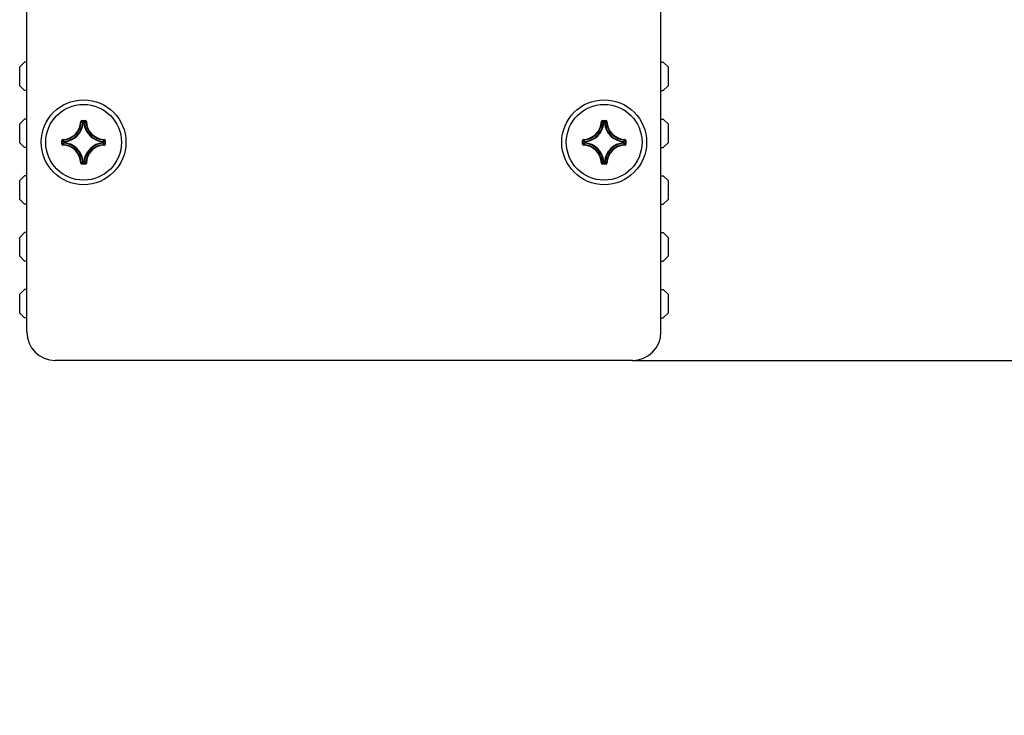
# Model space of a CAD drawing. Header units: millimetres. Extents: x 0 to 420, y 0 to 297.
# Tile 102 of 114: x 355 to 376, y 158 to 173. Entities that reach past the tile are written whole.
import ezdxf

# ---------------------------------------------------------------- set-up
doc = ezdxf.new("R2010")
doc.units = ezdxf.units.MM
doc.header["$LTSCALE"] = 23.1
doc.layers.get('0').update_dxf_attribs({"linetype": 'CONTINUOUS'})
for name, color, linetype in [('02___PRT_ALL_AXES', 7, 'CONTINUOUS'), ('AXES', 7, 'CONTINUOUS'), ('DIM_PILOTEES', 7, 'CONTINUOUS')]:
    doc.layers.add(name, color=color, linetype=linetype)
doc.styles.get("Standard").update_dxf_attribs({"font": 'txt', "width": 0.7})
doc.dimstyles.new('DIMSTYLE_3', dxfattribs={"dimtxt": 2.5, "dimasz": 3.5, "dimexe": 2, "dimexo": 0, "dimtad": 1, "dimdec": 0, "dimlfac": 5, "dimdsep": 46, "dimtxsty": 'STANDARD', "dimblk": '_FILLED', "dimblk1": '_FILLED', "dimblk2": '_FILLED', "dimcen": 0.09, "dimazin": 2, "dimtp": 0.3, "dimtm": 0.3, "dimtfac": 1, "dimtdec": 0, "dimtofl": 0, "dimtmove": 0, "dimatfit": 3, "dimldrblk": '_FILLED', "dimfxl": 1, "dimtolj": 1, "dimarcsym": 0})
doc.dimstyles.new('DIMSTYLE_6', dxfattribs={"dimtxt": 2.5, "dimasz": 3.5, "dimexe": 2, "dimexo": 0, "dimtad": 1, "dimdec": 0, "dimlfac": 5, "dimdsep": 46, "dimtxsty": 'STANDARD', "dimblk": '_FILLED', "dimblk1": '_FILLED', "dimblk2": '_FILLED', "dimcen": 0.09, "dimazin": 2, "dimtp": 0.5, "dimtm": 0.5, "dimtfac": 1, "dimtdec": 0, "dimtofl": 0, "dimtmove": 0, "dimatfit": 3, "dimldrblk": '_FILLED', "dimfxl": 1, "dimtolj": 1, "dimarcsym": 0})

# ---------------------------------------------------------------- blocks, each defined once
blk = doc.blocks.new('_FILLED')
at = {"color": 0, "linetype": 'BYBLOCK'}
blk.add_solid([(0, 0), (-1, 0.1429), (-1, -0.1429)], dxfattribs=at)
blk = doc.blocks.new('*D7')
at = {"layer": 'DIM_PILOTEES', "color": 2, "linetype": 'CONTINUOUS'}
for p, q in [((386.582, 188.068), (386.582, 195.568)), ((386.582, 195.568), (386.582, 176.943)), ((369.166, 188.068), (388.582, 188.068)), ((386.582, 158.318), (386.582, 176.943)), ((368.15, 165.818), (388.582, 165.818)), ((386.582, 165.818), (386.582, 158.318))]:
    blk.add_line(p, q, dxfattribs=at)
at = {"layer": 'DIM_PILOTEES', "color": 2, "linetype": 'CONTINUOUS', "xscale": 3.5, "yscale": 3.5, "zscale": 3.5}
for p, rotation in [((386.582, 188.068), 270), ((386.582, 165.818), 90)]:
    blk.add_blockref('_FILLED', p, dxfattribs=dict(at, rotation=rotation))
blk = doc.blocks.new('*D8')
at = {"layer": 'DIM_PILOTEES', "color": 2, "linetype": 'CONTINUOUS'}
for p, q in [((369.222, 198.438), (395.997, 198.438)), ((393.997, 198.438), (393.997, 182.128)), ((393.997, 165.818), (393.997, 182.128)), ((368.15, 165.818), (395.997, 165.818))]:
    blk.add_line(p, q, dxfattribs=at)
at = {"layer": 'DIM_PILOTEES', "color": 2, "linetype": 'CONTINUOUS', "xscale": 3.5, "yscale": 3.5, "zscale": 3.5}
for p, rotation in [((393.997, 198.438), 90), ((393.997, 165.818), 270)]:
    blk.add_blockref('_FILLED', p, dxfattribs=dict(at, rotation=rotation))
blk = doc.blocks.new('*D9')
at = {"layer": 'DIM_PILOTEES', "color": 2, "linetype": 'CONTINUOUS'}
for p, q in [((364.15, 206.097), (403.535, 206.097)), ((401.535, 206.097), (401.535, 185.957)), ((401.535, 165.818), (401.535, 185.957)), ((368.15, 165.818), (403.535, 165.818))]:
    blk.add_line(p, q, dxfattribs=at)
at = {"layer": 'DIM_PILOTEES', "color": 2, "linetype": 'CONTINUOUS', "xscale": 3.5, "yscale": 3.5, "zscale": 3.5}
for p, rotation in [((401.535, 206.097), 90), ((401.535, 165.818), 270)]:
    blk.add_blockref('_FILLED', p, dxfattribs=dict(at, rotation=rotation))

msp = doc.modelspace()

# ---------------------------------------------------------------- linework, layer by layer
at = {"color": 7, "linetype": 'CONTINUOUS'}
for p, q in [((355.3501, 166.4178), (355.3501, 181.4978)), ((368.7501, 166.4178), (368.7501, 181.4978)), ((355.3001, 172.1169), (355.2001, 172.0169)), ((355.3501, 172.1169), (355.3001, 172.1169)), ((368.7501, 172.1169), (368.8001, 172.1169)), ((368.9001, 172.0169), (368.8001, 172.1169)), ((355.2001, 171.6169), (355.2001, 172.0169)), ((368.9001, 172.0169), (368.9001, 171.6169)), ((355.2001, 171.6169), (355.3001, 171.5169)), ((355.3501, 171.5169), (355.3001, 171.5169)), ((368.7501, 171.5169), (368.8001, 171.5169)), ((368.8001, 171.5169), (368.9001, 171.6169)), ((355.3001, 170.9169), (355.2001, 170.8169)), ((355.2001, 170.4169), (355.2001, 170.8169)), ((355.3501, 170.9169), (355.3001, 170.9169)), ((356.4908, 170.8655), (356.5008, 170.8653)), ((356.5107, 170.8849), (356.5895, 170.8849)), ((356.5107, 170.8849), (356.5107, 170.875)), ((356.5107, 170.875), (356.5895, 170.875)), ((356.5421, 170.8316), (356.5322, 170.8326)), ((356.5421, 170.8416), (356.5582, 170.8416)), ((356.5421, 170.8316), (356.5421, 170.8416)), ((356.5421, 170.8316), (356.5581, 170.8316)), ((356.5582, 170.8316), (356.5582, 170.8416)), ((356.5582, 170.8316), (356.5681, 170.8326)), ((356.5895, 170.8849), (356.5895, 170.875)), ((356.6094, 170.8655), (356.5995, 170.8653)), ((367.4908, 170.8655), (367.5008, 170.8653)), ((367.5107, 170.8849), (367.5895, 170.8849)), ((367.5107, 170.8849), (367.5107, 170.875)), ((367.5107, 170.875), (367.5895, 170.875)), ((367.5421, 170.8316), (367.5322, 170.8326)), ((367.5421, 170.8416), (367.5582, 170.8416)), ((367.5421, 170.8316), (367.5421, 170.8416)), ((367.5421, 170.8316), (367.5581, 170.8316)), ((367.5582, 170.8316), (367.5582, 170.8416)), ((367.5582, 170.8316), (367.5681, 170.8326)), ((367.5895, 170.8849), (367.5895, 170.875)), ((367.6094, 170.8655), (367.5995, 170.8653)), ((368.7501, 170.9169), (368.8001, 170.9169)), ((368.9001, 170.8169), (368.8001, 170.9169)), ((368.9001, 170.8169), (368.9001, 170.4169)), ((355.2001, 170.4169), (355.3001, 170.3169)), ((356.091, 170.4652), (356.1009, 170.4652)), ((356.091, 170.3864), (356.091, 170.4652)), ((356.1009, 170.3864), (356.1009, 170.4652)), ((356.1104, 170.4851), (356.1106, 170.4751)), ((356.1443, 170.4338), (356.1343, 170.4338)), ((356.1343, 170.4177), (356.1343, 170.4338)), ((356.1443, 170.4177), (356.1343, 170.4177)), ((356.1443, 170.4338), (356.1433, 170.4437)), ((356.1443, 170.4177), (356.1433, 170.4078)), ((356.1443, 170.4178), (356.1443, 170.4338)), ((356.956, 170.4338), (356.957, 170.4437)), ((356.956, 170.4338), (356.9659, 170.4338)), ((356.956, 170.4338), (356.956, 170.4178)), ((356.956, 170.4177), (356.9659, 170.4177)), ((356.956, 170.4177), (356.957, 170.4078)), ((356.9659, 170.4338), (356.9659, 170.4177)), ((356.9899, 170.4851), (356.9896, 170.4751)), ((357.0093, 170.4652), (356.9993, 170.4652)), ((356.9993, 170.4652), (356.9993, 170.3864)), ((357.0093, 170.4652), (357.0093, 170.3864)), ((367.091, 170.4652), (367.1009, 170.4652)), ((367.091, 170.3864), (367.091, 170.4652)), ((367.1009, 170.3864), (367.1009, 170.4652)), ((367.1104, 170.4851), (367.1106, 170.4751)), ((367.1443, 170.4338), (367.1343, 170.4338)), ((367.1343, 170.4177), (367.1343, 170.4338)), ((367.1443, 170.4177), (367.1343, 170.4177)), ((367.1443, 170.4338), (367.1433, 170.4437)), ((367.1443, 170.4177), (367.1433, 170.4078)), ((367.1443, 170.4178), (367.1443, 170.4338)), ((367.956, 170.4338), (367.957, 170.4437)), ((367.956, 170.4338), (367.9659, 170.4338)), ((367.956, 170.4338), (367.956, 170.4178)), ((367.956, 170.4177), (367.9659, 170.4177)), ((367.956, 170.4177), (367.957, 170.4078)), ((367.9659, 170.4338), (367.9659, 170.4177)), ((367.9899, 170.4851), (367.9896, 170.4751)), ((368.0093, 170.4652), (367.9993, 170.4652)), ((367.9993, 170.4652), (367.9993, 170.3864)), ((368.0093, 170.4652), (368.0093, 170.3864)), ((368.8001, 170.3169), (368.9001, 170.4169)), ((355.3501, 170.3169), (355.3001, 170.3169)), ((356.091, 170.3864), (356.1009, 170.3864)), ((356.1104, 170.3665), (356.1106, 170.3764)), ((356.9899, 170.3665), (356.9896, 170.3764)), ((357.0093, 170.3864), (356.9993, 170.3864)), ((367.091, 170.3864), (367.1009, 170.3864)), ((367.1104, 170.3665), (367.1106, 170.3764)), ((367.9899, 170.3665), (367.9896, 170.3764)), ((368.0093, 170.3864), (367.9993, 170.3864)), ((368.7501, 170.3169), (368.8001, 170.3169)), ((356.4908, 169.986), (356.5008, 169.9863)), ((356.5895, 169.9766), (356.5107, 169.9766)), ((356.5107, 169.9666), (356.5107, 169.9766)), ((356.5421, 170.0199), (356.5322, 170.0189)), ((356.5581, 170.0199), (356.5421, 170.0199)), ((356.5421, 170.0199), (356.5421, 170.01)), ((356.5582, 170.01), (356.5421, 170.01)), ((356.5582, 170.0199), (356.5681, 170.0189)), ((356.5582, 170.0199), (356.5582, 170.01)), ((356.5895, 169.9666), (356.5895, 169.9766)), ((356.6094, 169.986), (356.5995, 169.9863)), ((367.4908, 169.986), (367.5008, 169.9863)), ((367.5895, 169.9766), (367.5107, 169.9766)), ((367.5107, 169.9666), (367.5107, 169.9766)), ((367.5421, 170.0199), (367.5322, 170.0189)), ((367.5581, 170.0199), (367.5421, 170.0199)), ((367.5421, 170.0199), (367.5421, 170.01)), ((367.5582, 170.01), (367.5421, 170.01)), ((367.5582, 170.0199), (367.5681, 170.0189)), ((367.5582, 170.0199), (367.5582, 170.01)), ((367.5895, 169.9666), (367.5895, 169.9766)), ((367.6094, 169.986), (367.5995, 169.9863)), ((356.5895, 169.9666), (356.5107, 169.9666)), ((367.5895, 169.9666), (367.5107, 169.9666)), ((355.3001, 169.7169), (355.2001, 169.6169)), ((355.2001, 169.2169), (355.2001, 169.6169)), ((355.3501, 169.7169), (355.3001, 169.7169)), ((368.7501, 169.7169), (368.8001, 169.7169)), ((368.9001, 169.6169), (368.8001, 169.7169)), ((368.9001, 169.6169), (368.9001, 169.2169)), ((355.2001, 169.2169), (355.3001, 169.1169)), ((368.8001, 169.1169), (368.9001, 169.2169)), ((355.3501, 169.1169), (355.3001, 169.1169)), ((368.7501, 169.1169), (368.8001, 169.1169)), ((355.3001, 168.5169), (355.2001, 168.4169)), ((355.2001, 168.0169), (355.2001, 168.4169)), ((355.3501, 168.5169), (355.3001, 168.5169)), ((368.7501, 168.5169), (368.8001, 168.5169)), ((368.9001, 168.4169), (368.8001, 168.5169)), ((368.9001, 168.4169), (368.9001, 168.0169)), ((355.2001, 168.0169), (355.3001, 167.9169)), ((355.3501, 167.9169), (355.3001, 167.9169)), ((368.7501, 167.9169), (368.8001, 167.9169)), ((368.8001, 167.9169), (368.9001, 168.0169)), ((355.3001, 167.3169), (355.2001, 167.2169)), ((355.3501, 167.3169), (355.3001, 167.3169)), ((368.7501, 167.3169), (368.8001, 167.3169)), ((368.9001, 167.2169), (368.8001, 167.3169)), ((355.2001, 166.8169), (355.2001, 167.2169)), ((368.9001, 167.2169), (368.9001, 166.8169)), ((355.2001, 166.8169), (355.3001, 166.7169)), ((355.3501, 166.7169), (355.3001, 166.7169)), ((368.7501, 166.7169), (368.8001, 166.7169)), ((368.8001, 166.7169), (368.9001, 166.8169)), ((368.1501, 165.8178), (355.9501, 165.8178))]:
    msp.add_line(p, q, dxfattribs=at)
for centre, radius, start, end in [((356.1001, 170.8758), 0.3908, 271.50113, 358.49887), ((356.1001, 170.8758), 0.4008, 271.50108, 358.49892), ((356.1001, 170.8758), 0.4342, 275.70588, 354.29412), ((356.1001, 170.8758), 0.4442, 275.7054, 354.29463), ((356.5107, 170.865), 0.0199, 89.92548, 178.56799), ((355.6573, 170.0236), 1.1916, 42.76151, 44.93996), ((355.6249, 170.0123), 1.2365, 42.11664, 44.239), ((357.4753, 170.0124), 1.2365, 135.76099, 137.88337), ((357.0001, 170.8758), 0.4442, 185.70547, 264.2947), ((357.443, 170.0235), 1.1917, 135.06013, 137.2384), ((357.0001, 170.8758), 0.4342, 185.70588, 264.29412), ((356.5895, 170.865), 0.0199, 1.45488, 90.06559), ((357.0001, 170.8758), 0.4008, 181.50107, 268.49892), ((357.0001, 170.8758), 0.3908, 181.50114, 268.49886), ((367.1001, 170.8758), 0.3908, 271.50113, 358.49887), ((367.1001, 170.8758), 0.4008, 271.50108, 358.49892), ((367.1001, 170.8758), 0.4342, 275.70588, 354.29412), ((367.1001, 170.8758), 0.4442, 275.7054, 354.29463), ((367.5107, 170.865), 0.0199, 89.92548, 178.56799), ((366.6573, 170.0236), 1.1916, 42.76151, 44.93996), ((366.6249, 170.0123), 1.2365, 42.11664, 44.239), ((368.4753, 170.0124), 1.2365, 135.76099, 137.88337), ((368.0001, 170.8758), 0.4442, 185.70547, 264.2947), ((368.443, 170.0235), 1.1917, 135.06013, 137.2384), ((368.0001, 170.8758), 0.4342, 185.70588, 264.29412), ((367.5895, 170.865), 0.0199, 1.45488, 90.06559), ((368.0001, 170.8758), 0.4008, 181.50107, 268.49892), ((368.0001, 170.8758), 0.3908, 181.50114, 268.49886), ((356.1109, 170.4652), 0.0199, 91.4969, 180.04933), ((356.9635, 171.351), 1.2365, 225.761, 227.88336), ((356.9635, 169.5005), 1.2365, 132.11664, 134.239), ((356.9523, 171.3186), 1.1916, 225.06004, 227.23849), ((356.9523, 169.533), 1.1916, 132.76151, 134.93996), ((356.1001, 169.9758), 0.4342, 5.70588, 84.29412), ((356.1001, 169.9758), 0.4442, 5.70546, 84.2947), ((357.0001, 169.9758), 0.4442, 95.70547, 174.29471), ((357.0001, 169.9758), 0.4342, 95.70588, 174.29412), ((356.1479, 171.3186), 1.1916, 312.76151, 314.93996), ((356.1479, 169.5329), 1.1917, 45.06013, 47.2384), ((356.9559, 170.4178), 0.0101, 276.167, 359.53884), ((356.1367, 171.351), 1.2365, 312.11664, 314.239), ((356.1367, 169.5006), 1.2365, 45.76099, 47.88337), ((356.9894, 170.4652), 0.0199, 359.94591, 88.51539), ((367.1109, 170.4652), 0.0199, 91.4969, 180.04933), ((367.9635, 171.351), 1.2365, 225.761, 227.88336), ((367.9635, 169.5005), 1.2365, 132.11664, 134.239), ((367.9523, 171.3186), 1.1916, 225.06004, 227.23849), ((367.9523, 169.533), 1.1916, 132.76151, 134.93996), ((367.1001, 169.9758), 0.4342, 5.70588, 84.29412), ((367.1001, 169.9758), 0.4442, 5.70546, 84.2947), ((368.0001, 169.9758), 0.4442, 95.70547, 174.29471), ((368.0001, 169.9758), 0.4342, 95.70588, 174.29412), ((367.1479, 171.3186), 1.1916, 312.76151, 314.93996), ((367.1479, 169.5329), 1.1917, 45.06013, 47.2384), ((367.9559, 170.4178), 0.0101, 276.167, 359.53884), ((367.1367, 171.351), 1.2365, 312.11664, 314.239), ((367.1367, 169.5006), 1.2365, 45.76099, 47.88337), ((367.9894, 170.4652), 0.0199, 359.94591, 88.51539), ((356.1109, 170.3864), 0.0199, 179.94602, 268.51498), ((356.1001, 169.9758), 0.3908, 1.50113, 88.49887), ((356.1001, 169.9758), 0.4008, 1.50107, 88.49892), ((357.0001, 169.9758), 0.4008, 91.50107, 178.49892), ((357.0001, 169.9758), 0.3908, 91.50113, 178.49886), ((367.1109, 170.3864), 0.0199, 179.94602, 268.51498), ((367.1001, 169.9758), 0.3908, 1.50113, 88.49887), ((367.1001, 169.9758), 0.4008, 1.50107, 88.49892), ((368.0001, 169.9758), 0.4008, 91.50107, 178.49892), ((368.0001, 169.9758), 0.3908, 91.50113, 178.49886), ((355.6573, 170.828), 1.1917, 315.06013, 317.2384), ((355.6249, 170.8392), 1.2365, 315.76099, 317.88337), ((356.5581, 170.02), 0.0101, 270.46116, 353.833), ((357.4754, 170.8392), 1.2365, 222.11664, 224.239), ((357.4429, 170.828), 1.1916, 222.76151, 224.93996), ((356.5895, 169.9865), 0.0199, 269.95331, 358.49632), ((366.6573, 170.828), 1.1917, 315.06013, 317.2384), ((366.6249, 170.8392), 1.2365, 315.76099, 317.88337), ((367.5581, 170.02), 0.0101, 270.46116, 353.833), ((368.4754, 170.8392), 1.2365, 222.11664, 224.239), ((368.4429, 170.828), 1.1916, 222.76151, 224.93996), ((367.5895, 169.9865), 0.0199, 269.95331, 358.49632), ((355.9501, 166.4178), 0.6, 180, 270), ((368.1501, 166.4178), 0.6, 270, 360)]:
    msp.add_arc(centre, radius, start, end, dxfattribs=at)
for points, knots in [([(356.5008, 170.8653), (356.5008, 170.8678), (356.503, 170.873), (356.5082, 170.875), (356.5107, 170.875)], [0, 0, 0, 0, 0.5000081, 1, 1, 1, 1]), ([(356.5322, 170.8326), (356.5324, 170.835), (356.5348, 170.8397), (356.5397, 170.8416), (356.5421, 170.8416)], [0, 0, 0, 0, 0.5000561, 1, 1, 1, 1]), ([(356.5582, 170.8416), (356.5605, 170.8416), (356.5655, 170.8397), (356.5678, 170.835), (356.5681, 170.8326)], [0, 0, 0, 0, 0.4999439, 1, 1, 1, 1]), ([(356.5895, 170.875), (356.592, 170.875), (356.5973, 170.873), (356.5994, 170.8678), (356.5995, 170.8653)], [0, 0, 0, 0, 0.5000089, 1, 1, 1, 1]), ([(367.5008, 170.8653), (367.5008, 170.8678), (367.503, 170.873), (367.5082, 170.875), (367.5107, 170.875)], [0, 0, 0, 0, 0.5000081, 1, 1, 1, 1]), ([(367.5322, 170.8326), (367.5324, 170.835), (367.5348, 170.8397), (367.5397, 170.8416), (367.5421, 170.8416)], [0, 0, 0, 0, 0.5000561, 1, 1, 1, 1]), ([(367.5582, 170.8416), (367.5605, 170.8416), (367.5655, 170.8397), (367.5678, 170.835), (367.5681, 170.8326)], [0, 0, 0, 0, 0.4999439, 1, 1, 1, 1]), ([(367.5895, 170.875), (367.592, 170.875), (367.5973, 170.873), (367.5994, 170.8678), (367.5995, 170.8653)], [0, 0, 0, 0, 0.5000089, 1, 1, 1, 1]), ([(356.1009, 170.4652), (356.1009, 170.4677), (356.1029, 170.4729), (356.1081, 170.4751), (356.1106, 170.4751)], [0, 0, 0, 0, 0.5000088, 1, 1, 1, 1]), ([(356.1343, 170.4338), (356.1343, 170.4362), (356.1362, 170.4411), (356.1409, 170.4435), (356.1433, 170.4437)], [0, 0, 0, 0, 0.4999439, 1, 1, 1, 1]), ([(356.1433, 170.4078), (356.1409, 170.4081), (356.1362, 170.4104), (356.1343, 170.4153), (356.1343, 170.4177)], [0, 0, 0, 0, 0.5000561, 1, 1, 1, 1]), ([(356.957, 170.4437), (356.9593, 170.4435), (356.964, 170.4411), (356.9659, 170.4362), (356.9659, 170.4338)], [0, 0, 0, 0, 0.5000561, 1, 1, 1, 1]), ([(356.9896, 170.4751), (356.9921, 170.4751), (356.9973, 170.4729), (356.9993, 170.4677), (356.9993, 170.4652)], [0, 0, 0, 0, 0.500008, 1, 1, 1, 1]), ([(367.1009, 170.4652), (367.1009, 170.4677), (367.1029, 170.4729), (367.1081, 170.4751), (367.1106, 170.4751)], [0, 0, 0, 0, 0.5000088, 1, 1, 1, 1]), ([(367.1343, 170.4338), (367.1343, 170.4362), (367.1362, 170.4411), (367.1409, 170.4435), (367.1433, 170.4437)], [0, 0, 0, 0, 0.4999439, 1, 1, 1, 1]), ([(367.1433, 170.4078), (367.1409, 170.4081), (367.1362, 170.4104), (367.1343, 170.4153), (367.1343, 170.4177)], [0, 0, 0, 0, 0.5000561, 1, 1, 1, 1]), ([(367.957, 170.4437), (367.9593, 170.4435), (367.964, 170.4411), (367.9659, 170.4362), (367.9659, 170.4338)], [0, 0, 0, 0, 0.5000561, 1, 1, 1, 1]), ([(367.9896, 170.4751), (367.9921, 170.4751), (367.9973, 170.4729), (367.9993, 170.4677), (367.9993, 170.4652)], [0, 0, 0, 0, 0.500008, 1, 1, 1, 1]), ([(356.1106, 170.3764), (356.1081, 170.3765), (356.1029, 170.3786), (356.1009, 170.3839), (356.1009, 170.3864)], [0, 0, 0, 0, 0.500008, 1, 1, 1, 1]), ([(356.9993, 170.3864), (356.9993, 170.3839), (356.9973, 170.3786), (356.9921, 170.3765), (356.9896, 170.3764)], [0, 0, 0, 0, 0.5000089, 1, 1, 1, 1]), ([(356.9899, 170.3665), (356.9949, 170.3666), (357.0052, 170.371), (357.0093, 170.3814), (357.0093, 170.3864)], [0, 0, 0, 0, 0.4999952, 1, 1, 1, 1]), ([(367.1106, 170.3764), (367.1081, 170.3765), (367.1029, 170.3786), (367.1009, 170.3839), (367.1009, 170.3864)], [0, 0, 0, 0, 0.500008, 1, 1, 1, 1]), ([(367.9993, 170.3864), (367.9993, 170.3839), (367.9973, 170.3786), (367.9921, 170.3765), (367.9896, 170.3764)], [0, 0, 0, 0, 0.5000089, 1, 1, 1, 1]), ([(367.9899, 170.3665), (367.9949, 170.3666), (368.0052, 170.371), (368.0093, 170.3814), (368.0093, 170.3864)], [0, 0, 0, 0, 0.4999952, 1, 1, 1, 1]), ([(356.4908, 169.986), (356.491, 169.981), (356.4953, 169.9707), (356.5057, 169.9666), (356.5107, 169.9666)], [0, 0, 0, 0, 0.4999908, 1, 1, 1, 1]), ([(356.5107, 169.9766), (356.5082, 169.9766), (356.503, 169.9786), (356.5008, 169.9838), (356.5008, 169.9863)], [0, 0, 0, 0, 0.5000089, 1, 1, 1, 1]), ([(356.5421, 170.01), (356.5397, 170.01), (356.5348, 170.0119), (356.5324, 170.0166), (356.5322, 170.0189)], [0, 0, 0, 0, 0.4999439, 1, 1, 1, 1]), ([(356.5995, 169.9863), (356.5994, 169.9838), (356.5973, 169.9786), (356.592, 169.9766), (356.5895, 169.9766)], [0, 0, 0, 0, 0.500008, 1, 1, 1, 1]), ([(367.4908, 169.986), (367.491, 169.981), (367.4953, 169.9707), (367.5057, 169.9666), (367.5107, 169.9666)], [0, 0, 0, 0, 0.4999908, 1, 1, 1, 1]), ([(367.5107, 169.9766), (367.5082, 169.9766), (367.503, 169.9786), (367.5008, 169.9838), (367.5008, 169.9863)], [0, 0, 0, 0, 0.5000089, 1, 1, 1, 1]), ([(367.5421, 170.01), (367.5397, 170.01), (367.5348, 170.0119), (367.5324, 170.0166), (367.5322, 170.0189)], [0, 0, 0, 0, 0.4999439, 1, 1, 1, 1]), ([(367.5995, 169.9863), (367.5994, 169.9838), (367.5973, 169.9786), (367.592, 169.9766), (367.5895, 169.9766)], [0, 0, 0, 0, 0.500008, 1, 1, 1, 1])]:
    msp.add_open_spline(points, degree=3, knots=knots, dxfattribs=at)
at = {"layer": '02___PRT_ALL_AXES', "color": 7, "linetype": 'CONTINUOUS'}
for centre in [(356.5501, 170.4258), (367.5501, 170.4258)]:
    msp.add_circle(centre, 0.896, dxfattribs=at)
at = {"layer": 'AXES', "color": 7, "linetype": 'CONTINUOUS'}
for centre in [(356.5501, 170.4258), (367.5501, 170.4258)]:
    msp.add_circle(centre, 0.8, dxfattribs=at)

# ---------------------------------------------------------------- dimensions: what is measured, and where the dimension line sits
at = {"layer": 'DIM_PILOTEES', "color": 2, "linetype": 'CONTINUOUS'}
for base, p1, p2, angle, dimstyle, picture, middle in [((401.5346, 165.8178), (364.1501, 206.0969), (368.1501, 165.8178), 270, 'DIMSTYLE_6', '*D9', (401.5346, 183.2788)), ((393.9967, 165.8178), (369.2217, 198.4384), (368.1501, 165.8178), 270, 'DIMSTYLE_6', '*D8', (393.9967, 179.5388)), ((386.5821, 188.0684), (368.1501, 165.8178), (369.1659, 188.0684), 90, 'DIMSTYLE_3', '*D7', (386.5821, 174.8002))]:
    dim = msp.add_linear_dim(base=base, p1=p1, p2=p2, angle=angle, dimstyle=dimstyle, dxfattribs=at)
    dim.commit()
    dim.dimension.update_dxf_attribs({"geometry": picture, "text_midpoint": middle, "dimtype": 160})

doc.saveas('drawing.dxf')
